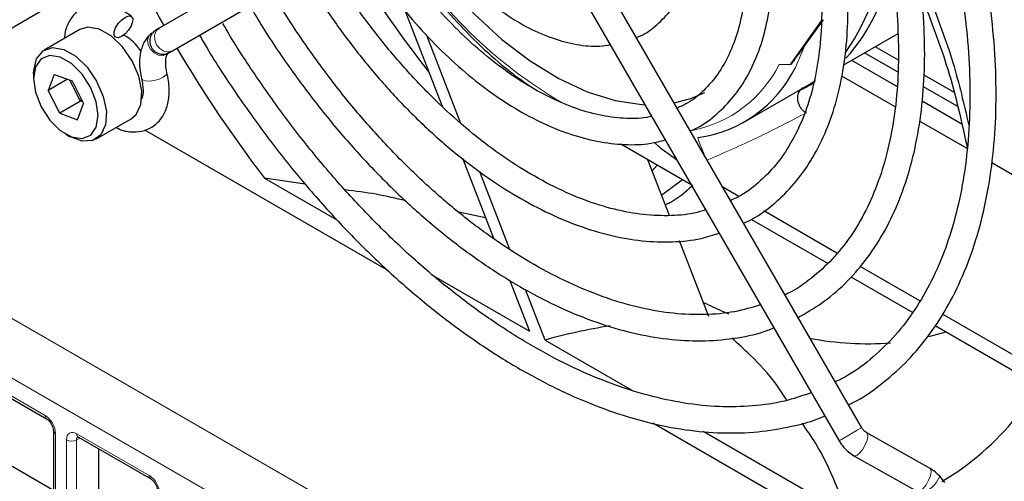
# Paper-space layout 'Blatt2' of a CAD drawing. Header units: millimetres. Extents: x 5 to 418, y 2 to 292.
# Tile 46 of 68: x 87 to 104, y 192 to 200. Entities that reach past the tile are written whole.
import ezdxf

# ---------------------------------------------------------------- set-up
doc = ezdxf.new("R2010")
doc.units = ezdxf.units.MM

psp = doc.layouts.new('Blatt2')

# ---------------------------------------------------------------- linework, layer by layer
at = {"color": 7, "linetype": 'Continuous', "lineweight": 18}
for p, q in [((70.302, 204.409), (113.067, 179.721)), ((112.633, 178.96), (69.868, 203.648)), ((89.529, 199.642), (89.513, 199.635)), ((89.729, 199.249), (89.735, 199.253)), ((86.398, 193.795), (87.627, 193.085)), ((87.803, 192.779), (87.803, 191.36)), ((88.223, 192.698), (88.161, 192.67)), ((88.166, 192.774), (89.395, 192.065)), ((87.989, 191.253), (87.989, 192.672)), ((88.161, 192.67), (88.161, 191.25))]:
    psp.add_line(p, q, dxfattribs=at)
at = {"color": 7, "linetype": 'Continuous', "lineweight": 25}
for p, q in [((94.58, 202.563), (89.564, 199.666)), ((89.787, 199.282), (94.802, 202.178)), ((101.487, 192.878), (96.471, 201.565)), ((96.086, 201.343), (101.102, 192.655)), ((86.894, 199.57), (87.601, 199.979)), ((93.739, 199.955), (94.365, 198.34)), ((100.285, 199.051), (100.804, 199.789)), ((100.523, 199.367), (100.836, 199.808)), ((88.214, 199.64), (87.613, 199.293)), ((89.436, 199.582), (89.416, 199.566)), ((89.502, 199.63), (89.504, 199.632)), ((89.525, 199.642), (89.511, 199.636)), ((89.564, 199.666), (89.515, 199.638)), ((89.515, 199.638), (89.57, 199.66)), ((94.685, 198.045), (94.107, 199.537)), ((101.18, 199.044), (102.102, 199.576)), ((89.717, 199.241), (89.733, 199.251)), ((89.717, 199.239), (89.717, 199.24)), ((89.723, 199.245), (89.735, 199.252)), ((89.724, 199.245), (89.755, 199.27)), ((89.726, 199.247), (89.724, 199.245)), ((89.736, 199.252), (89.735, 199.252)), ((89.76, 199.271), (89.736, 199.252)), ((89.737, 199.253), (89.787, 199.282)), ((101.533, 199.248), (102.101, 198.92)), ((101.71, 199.35), (102.103, 199.124)), ((100.085, 199.049), (100.285, 199.051)), ((101.312, 199.121), (102.085, 198.675)), ((87.432, 198.893), (87.432, 198.811)), ((87.783, 198.879), (87.678, 198.607)), ((87.783, 198.879), (88.084, 198.767)), ((102.54, 198.872), (103.042, 198.582)), ((88.006, 198.796), (87.678, 198.607)), ((88.229, 198.427), (88.047, 198.78)), ((88.084, 198.767), (88.281, 198.382)), ((99.497, 198.072), (100.593, 198.705)), ((100.668, 198.723), (100.457, 198.618)), ((100.593, 198.705), (100.703, 198.774)), ((102.053, 198.326), (101.148, 198.848)), ((87.875, 198.223), (87.678, 198.607)), ((102.531, 198.672), (103.1, 198.344)), ((88.229, 198.427), (87.875, 198.223)), ((88.177, 198.11), (88.281, 198.382)), ((88.229, 198.427), (88.246, 198.451)), ((88.265, 198.413), (88.229, 198.427)), ((102.512, 198.428), (103.174, 198.046)), ((87.875, 198.223), (88.177, 198.11)), ((88.488, 197.778), (89.089, 198.125)), ((103.273, 197.621), (102.467, 198.087)), ((87.98, 197.862), (88.05, 197.821)), ((93.453, 195.544), (89.32, 197.931)), ((97.396, 197.697), (98.589, 197.008)), ((94.709, 197.455), (95.236, 196.096)), ((98.225, 196.483), (97.858, 197.43)), ((104.115, 197.135), (103.697, 197.377)), ((95.516, 195.905), (95.005, 197.222)), ((97.932, 197.239), (98.017, 197.338)), ((91.348, 197.117), (92.58, 196.406)), ((92.039, 197.017), (91.348, 197.117)), ((98.446, 197.09), (98.092, 196.827)), ((99.398, 196.806), (99.129, 196.961)), ((95.102, 196.44), (94.65, 196.538)), ((101.066, 195.843), (99.823, 196.561)), ((99.614, 196.416), (100.906, 195.67)), ((98.891, 194.768), (98.393, 196.051)), ((102.471, 195.032), (101.457, 195.617)), ((94.218, 195.46), (95.847, 194.52)), ((95.511, 195.387), (95.847, 194.52)), ((101.302, 195.442), (102.353, 194.835)), ((96.113, 194.366), (95.78, 195.224)), ((104.115, 194.083), (102.859, 194.808)), ((102.732, 194.616), (104.115, 193.817)), ((96.113, 194.366), (97.585, 193.517)), ((102.624, 194.425), (102.917, 194.509)), ((86.424, 193.737), (87.653, 193.028)), ((102.026, 190.596), (97.94, 192.954)), ((87.767, 192.83), (87.767, 191.411)), ((88.191, 192.717), (89.42, 192.007)), ((98.794, 192.819), (101.238, 191.408)), ((102.648, 192.184), (101.573, 192.789)), ((88.538, 191.468), (88.538, 192.517)), ((101.355, 192.402), (102.43, 191.797)), ((87.767, 191.811), (86.859, 192.336)), ((102.896, 191.947), (102.81, 192.055))]:
    psp.add_line(p, q, dxfattribs=at)
at = {"color": 7, "linetype": 'Continuous', "lineweight": 25, "flags": 128}
for points in [[(93.67, 201.491), (93.674, 201.485), (94.054, 200.916), (94.469, 200.386), (94.913, 199.903), (95.379, 199.474), (95.858, 199.108), (96.344, 198.81), (96.827, 198.584), (97.301, 198.436), (97.757, 198.366), (97.806, 198.364)], [(88.923, 199.521), (88.866, 199.501), (88.822, 199.51), (88.799, 199.545), (88.8, 199.602), (88.824, 199.672), (88.869, 199.744), (88.927, 199.808), (88.989, 199.853), (89.046, 199.873), (89.09, 199.865), (89.113, 199.829), (89.112, 199.772), (89.088, 199.702), (89.043, 199.63), (88.986, 199.566), (88.923, 199.521)], [(88.543, 199.648), (88.351, 199.681), (88.214, 199.64)], [(89.089, 198.125), (89.173, 198.197), (89.253, 198.367), (89.267, 198.593), (89.215, 198.851), (89.102, 199.112), (88.94, 199.348), (88.747, 199.533), (88.543, 199.648)], [(87.432, 198.893), (87.433, 198.943), (87.481, 199.144), (87.591, 199.279), (87.75, 199.334), (87.942, 199.301)], [(87.884, 199.173), (87.705, 199.201), (87.559, 199.144), (87.464, 199.008), (87.432, 198.81), (87.465, 198.575), (87.56, 198.329), (87.706, 198.104), (87.885, 197.926), (88.075, 197.816), (88.254, 197.789), (88.4, 197.846), (88.495, 197.982), (88.528, 198.179), (88.494, 198.415), (88.399, 198.66), (88.253, 198.885), (88.074, 199.063), (87.884, 199.173)], [(87.942, 199.301), (88.146, 199.186), (88.339, 199.001), (88.501, 198.765), (88.614, 198.504), (88.666, 198.246), (88.652, 198.02), (88.572, 197.85), (88.435, 197.754), (88.257, 197.743), (88.057, 197.817), (88.05, 197.821)], [(98.302, 198.395), (98.586, 198.468), (98.824, 198.569)], [(98.799, 195.004), (99.158, 194.843), (99.23, 194.813)]]:
    psp.add_lwpolyline(points, dxfattribs=at)
at = {"color": 7, "linetype": 'Continuous', "lineweight": 18, "flags": 128}
for points in [[(89.416, 199.566), (89.388, 199.531), (89.366, 199.461), (89.375, 199.382), (89.414, 199.306), (89.475, 199.245), (89.55, 199.208), (89.628, 199.2), (89.697, 199.224), (89.717, 199.239)], [(89.787, 199.282), (89.718, 199.261), (89.643, 199.274), (89.573, 199.317), (89.518, 199.383), (89.488, 199.464), (89.486, 199.546), (89.513, 199.617), (89.564, 199.666)], [(100.523, 199.367), (100.387, 199.05), (100.36, 198.997)], [(89.262, 198.809), (89.279, 198.786), (89.326, 198.769), (89.397, 198.766), (89.48, 198.777), (89.563, 198.8), (89.633, 198.833), (89.679, 198.871), (89.695, 198.906), (89.694, 198.913)], [(98.835, 197.47), (98.831, 197.479), (98.801, 197.548), (98.771, 197.62), (98.744, 197.688), (98.722, 197.746), (98.709, 197.787), (98.704, 197.809), (98.708, 197.808)], [(101.102, 192.655), (101.108, 192.659), (101.141, 192.678), (101.197, 192.711), (101.268, 192.752), (101.343, 192.795), (101.411, 192.834), (101.46, 192.863), (101.485, 192.877), (101.487, 192.878)], [(101.355, 192.402), (101.367, 192.399), (101.406, 192.412), (101.454, 192.453), (101.503, 192.515), (101.546, 192.59), (101.577, 192.666), (101.591, 192.731), (101.585, 192.776), (101.573, 192.789)], [(102.43, 191.797), (102.442, 191.793), (102.481, 191.806), (102.529, 191.847), (102.578, 191.91), (102.621, 191.985), (102.652, 192.061), (102.666, 192.126), (102.66, 192.171), (102.648, 192.184)]]:
    psp.add_lwpolyline(points, dxfattribs=at)
at = {"color": 7, "linetype": 'Continuous', "lineweight": 25}
for centre, radius, start, end in [((98.348, 201.274), 3.508, 324.8893, 359.5803), ((108.804, 210.503), 18.687, 210.6403, 218.3096), ((109.302, 210.807), 22.578, 206.312, 209.4395), ((99.035, 201.163), 2.965, 317.3142, 354.0447), ((88.651, 198.924), 0.693, 29.5383, 63.6046), ((109.058, 210.649), 22.288, 210.5367, 217.3833), ((96.902, 201.957), 4.46, 319.3307, 320.364), ((98.422, 199.947), 2.158, 277.6275, 333.8921), ((101.58, 199.379), 5.074, 258.959, 274.4775), ((100.545, 195.897), 4.555, 300.371, 321.6208)]:
    psp.add_arc(centre, radius, start, end, dxfattribs=at)
at = {"color": 7, "linetype": 'Continuous', "lineweight": 18}
for centre, radius, start, end in [((100.51, 205.386), 8.108, 211.6556, 239.5509), ((98.209, 199.984), 2.096, 280.9344, 333.4914), ((87.689, 193.079), 0.0623, 173.9725, 233.8675), ((87.829, 192.836), 0.0623, 186.2479, 246.0218), ((88.227, 192.768), 0.062, 173.888, 234.7998), ((88.078, 192.844), 0.194, 242.7384, 295.5295), ((89.456, 192.058), 0.0623, 173.9725, 233.8675), ((102.312, 192.268), 0.542, 288.443, 336.8875)]:
    psp.add_arc(centre, radius, start, end, dxfattribs=at)
at = {"color": 7, "linetype": 'Continuous', "lineweight": 25}
psp.add_ellipse((100.092, 190.491), major_axis=(7.357, -0.897), ratio=0.565682, start_param=2.040513, end_param=2.209587, dxfattribs=at)
at = {"color": 7, "linetype": 'Continuous', "lineweight": 18}
for centre, major_axis, ratio, start_param, end_param in [((87.626, 192.881), (-0.125, 0.217), 0.578965, 3.928442, 5.496499), ((88.166, 192.569), (-0.125, 0.217), 0.575802, 5.499237, 7.067295), ((88.254, 192.62), (-0.073, 0.103), 0.569649, 6.163641, 7.016731), ((89.394, 191.861), (-0.125, 0.217), 0.578965, 3.928442, 5.496499)]:
    psp.add_ellipse(centre, major_axis=major_axis, ratio=ratio, start_param=start_param, end_param=end_param, dxfattribs=at)
at = {"color": 7, "linetype": 'Continuous', "lineweight": 25}
for points, knots in [([(101.261, 193.268), (101.287, 193.28), (101.481, 193.368), (101.806, 193.6), (102.23, 193.965), (102.603, 194.4), (102.93, 194.894), (103.206, 195.446), (103.429, 196.051), (103.599, 196.706), (103.712, 197.407), (103.769, 198.147), (103.769, 198.921), (103.713, 199.724), (103.6, 200.55), (103.433, 201.393), (103.211, 202.247), (102.937, 203.106), (102.614, 203.965), (102.24, 204.816), (101.894, 205.526), (101.656, 205.943), (101.574, 206.088)], [0, 0, 0, 0, 0.008049, 0.060807, 0.113541, 0.166356, 0.219352, 0.272576, 0.326022, 0.379645, 0.433391, 0.487207, 0.541056, 0.594906, 0.648743, 0.702562, 0.75636, 0.81014, 0.863903, 0.917655, 0.971398, 1, 1, 1, 1]), ([(101.193, 205.868), (101.201, 205.855), (101.365, 205.577), (101.649, 205.015), (102.038, 204.188), (102.377, 203.349), (102.667, 202.509), (102.907, 201.672), (103.095, 200.846), (103.228, 200.035), (103.307, 199.248), (103.331, 198.488), (103.301, 197.763), (103.216, 197.077), (103.077, 196.435), (102.887, 195.842), (102.646, 195.302), (102.356, 194.818), (102.021, 194.392), (101.637, 194.032), (101.308, 193.786), (101.095, 193.684), (101.037, 193.657)], [0, 0, 0, 0, 0.002759, 0.057012, 0.111259, 0.165497, 0.21972, 0.273924, 0.328104, 0.382257, 0.436381, 0.490475, 0.544544, 0.5986, 0.652655, 0.70674, 0.760902, 0.815207, 0.869731, 0.924543, 0.97966, 1, 1, 1, 1]), ([(100.405, 194.751), (100.541, 194.828), (100.825, 194.988), (101.206, 195.315), (101.556, 195.709), (101.857, 196.166), (102.107, 196.679), (102.305, 197.245), (102.447, 197.86), (102.534, 198.519), (102.564, 199.215), (102.537, 199.943), (102.453, 200.697), (102.314, 201.469), (102.121, 202.253), (101.874, 203.044), (101.579, 203.835), (101.232, 204.616), (100.943, 205.205), (100.757, 205.524), (100.717, 205.594)], [0, 0, 0, 0, 0.0523003, 0.1094749, 0.1667189, 0.2241938, 0.2819796, 0.3400689, 0.398397, 0.4568813, 0.5154485, 0.5740454, 0.6326325, 0.6911968, 0.7497338, 0.8082444, 0.8667324, 0.9252032, 0.9836628, 1, 1, 1, 1]), ([(100.333, 205.372), (100.439, 205.178), (100.682, 204.739), (101.011, 204.032), (101.324, 203.264), (101.586, 202.494), (101.799, 201.728), (101.958, 200.974), (102.063, 200.239), (102.114, 199.528), (102.11, 198.849), (102.052, 198.206), (101.94, 197.607), (101.776, 197.056), (101.562, 196.557), (101.3, 196.114), (100.992, 195.729), (100.635, 195.412), (100.363, 195.215), (100.2, 195.145), (100.182, 195.138)], [0, 0, 0, 0, 0.046361, 0.105459, 0.164544, 0.223608, 0.282644, 0.341646, 0.400608, 0.459528, 0.518407, 0.577257, 0.636097, 0.69496, 0.753911, 0.813044, 0.872479, 0.932323, 0.992603, 1, 1, 1, 1]), ([(99.481, 196.352), (99.532, 196.375), (99.724, 196.463), (100.015, 196.685), (100.349, 197.015), (100.633, 197.411), (100.868, 197.863), (101.049, 198.369), (101.176, 198.924), (101.246, 199.522), (101.26, 200.157), (101.216, 200.82), (101.116, 201.507), (100.961, 202.208), (100.752, 202.917), (100.494, 203.628), (100.183, 204.329), (99.948, 204.81), (99.808, 205.048), (99.799, 205.063)], [0, 0, 0, 0, 0.023224, 0.08673, 0.15021, 0.213925, 0.278073, 0.342691, 0.407694, 0.472946, 0.538322, 0.603733, 0.669122, 0.734472, 0.799783, 0.865057, 0.930303, 0.995533, 1, 1, 1, 1]), ([(99.411, 204.839), (99.489, 204.697), (99.69, 204.335), (99.966, 203.735), (100.237, 203.049), (100.458, 202.362), (100.628, 201.683), (100.744, 201.019), (100.806, 200.378), (100.813, 199.767), (100.767, 199.192), (100.667, 198.661), (100.516, 198.178), (100.315, 197.749), (100.069, 197.375), (99.775, 197.066), (99.505, 196.851), (99.318, 196.765), (99.258, 196.738)], [0, 0, 0, 0, 0.042799, 0.108887, 0.174954, 0.240985, 0.306969, 0.372895, 0.438754, 0.504547, 0.570286, 0.636004, 0.701752, 0.767641, 0.833849, 0.900591, 0.968029, 1, 1, 1, 1]), ([(98.576, 197.92), (98.615, 197.936), (98.78, 198.006), (99.031, 198.199), (99.321, 198.494), (99.56, 198.855), (99.748, 199.269), (99.882, 199.736), (99.961, 200.248), (99.982, 200.799), (99.945, 201.379), (99.853, 201.982), (99.704, 202.598), (99.504, 203.219), (99.251, 203.836), (99.044, 204.279), (98.911, 204.507), (98.892, 204.54)], [0, 0, 0, 0, 0.0227563, 0.0951274, 0.1674081, 0.2400642, 0.3134505, 0.3875973, 0.4623068, 0.537325, 0.6124537, 0.6875556, 0.7625954, 0.8375689, 0.9124875, 0.98737, 1, 1, 1, 1]), ([(98.505, 204.316), (98.568, 204.202), (98.735, 203.898), (98.961, 203.386), (99.181, 202.792), (99.349, 202.201), (99.464, 201.623), (99.526, 201.066), (99.534, 200.539), (99.488, 200.049), (99.39, 199.605), (99.242, 199.212), (99.049, 198.874), (98.809, 198.597), (98.577, 198.405), (98.411, 198.332), (98.352, 198.307)], [0, 0, 0, 0, 0.045515, 0.121607, 0.197654, 0.273629, 0.349509, 0.425274, 0.500916, 0.576458, 0.651963, 0.727546, 0.803469, 0.880142, 0.958002, 1, 1, 1, 1]), ([(97.66, 199.506), (97.683, 199.515), (97.815, 199.562), (98.019, 199.718), (98.26, 199.969), (98.447, 200.284), (98.583, 200.65), (98.663, 201.064), (98.687, 201.519), (98.652, 202.003), (98.56, 202.508), (98.413, 203.022), (98.222, 203.529), (98.057, 203.853), (97.977, 204.011)], [0, 0, 0, 0, 0.0188752, 0.1057241, 0.1921947, 0.2793012, 0.3678641, 0.4578767, 0.5488109, 0.6401121, 0.731392, 0.8225479, 0.9135809, 1, 1, 1, 1]), ([(93.863, 201.602), (93.898, 201.544), (94.028, 201.326), (94.293, 200.978), (94.65, 200.568), (95.033, 200.207), (95.431, 199.901), (95.838, 199.657), (96.248, 199.479), (96.651, 199.378), (96.978, 199.344), (97.158, 199.374), (97.217, 199.384)], [0, 0, 0, 0, 0.04072, 0.15326, 0.265905, 0.378733, 0.491819, 0.60521, 0.71888, 0.832538, 0.945517, 1, 1, 1, 1]), ([(97.919, 198.168), (97.892, 198.161), (97.746, 198.124), (97.448, 198.126), (97.032, 198.178), (96.596, 198.306), (96.148, 198.501), (95.695, 198.761), (95.242, 199.083), (94.797, 199.464), (94.367, 199.896), (93.958, 200.376), (93.603, 200.852), (93.402, 201.178), (93.314, 201.319)], [0, 0, 0, 0, 0.02143, 0.114814, 0.206762, 0.29772, 0.388184, 0.478482, 0.568764, 0.65911, 0.749552, 0.840087, 0.930697, 1, 1, 1, 1]), ([(92.942, 201.071), (93.057, 200.888), (93.294, 200.516), (93.696, 199.992), (94.128, 199.5), (94.584, 199.055), (95.057, 198.664), (95.542, 198.331), (96.031, 198.062), (96.519, 197.861), (97, 197.731), (97.465, 197.678), (97.852, 197.687), (98.07, 197.745), (98.151, 197.766)], [0, 0, 0, 0, 0.082769, 0.169201, 0.255683, 0.342244, 0.428908, 0.515696, 0.60261, 0.689619, 0.776585, 0.863268, 0.949336, 1, 1, 1, 1]), ([(98.837, 196.578), (98.773, 196.559), (98.572, 196.497), (98.199, 196.47), (97.726, 196.494), (97.231, 196.592), (96.72, 196.759), (96.199, 196.995), (95.673, 197.295), (95.147, 197.658), (94.629, 198.081), (94.123, 198.557), (93.635, 199.083), (93.172, 199.653), (92.758, 200.225), (92.518, 200.617), (92.408, 200.795)], [0, 0, 0, 0, 0.0362926, 0.1130617, 0.1890689, 0.2644366, 0.3393975, 0.4141539, 0.4888402, 0.5635205, 0.6382334, 0.7129975, 0.7878149, 0.8626791, 0.9375791, 1, 1, 1, 1]), ([(92.036, 200.548), (92.046, 200.532), (92.182, 200.291), (92.483, 199.848), (92.936, 199.229), (93.423, 198.651), (93.934, 198.118), (94.464, 197.635), (95.009, 197.208), (95.563, 196.84), (96.121, 196.536), (96.677, 196.3), (97.225, 196.135), (97.76, 196.042), (98.274, 196.026), (98.713, 196.07), (98.965, 196.15), (99.066, 196.182)], [0, 0, 0, 0, 0.005252, 0.077956, 0.150672, 0.223414, 0.296195, 0.369027, 0.441921, 0.514884, 0.587914, 0.660993, 0.734054, 0.806988, 0.879641, 0.95184, 1, 1, 1, 1]), ([(93.94, 200.597), (94.018, 200.49), (94.232, 200.197), (94.615, 199.761), (95.078, 199.296), (95.499, 198.929), (95.766, 198.743), (95.869, 198.672)], [0, 0, 0, 0, 0.138006, 0.375759, 0.613682, 0.85183, 1, 1, 1, 1]), ([(102.472, 200.595), (102.676, 200.088), (103.024, 199.225), (103.221, 198.373), (103.302, 198.021)], [0, 0, 0, 0, 0.587092, 1, 1, 1, 1]), ([(99.77, 194.963), (99.624, 194.92), (99.323, 194.833), (98.826, 194.788), (98.295, 194.809), (97.742, 194.902), (97.173, 195.065), (96.591, 195.297), (96.002, 195.596), (95.411, 195.959), (94.822, 196.384), (94.242, 196.867), (93.675, 197.404), (93.127, 197.99), (92.601, 198.62), (92.106, 199.291), (91.739, 199.834), (91.55, 200.159), (91.503, 200.24)], [0, 0, 0, 0, 0.062856, 0.129349, 0.19538, 0.261011, 0.326365, 0.39156, 0.456683, 0.521788, 0.5869, 0.652038, 0.71721, 0.782414, 0.847648, 0.912906, 0.97818, 1, 1, 1, 1]), ([(102.498, 200.212), (102.659, 199.796), (102.995, 198.924), (103.183, 198.066), (103.28, 197.617)], [0, 0, 0, 0, 0.477683, 1, 1, 1, 1]), ([(89.093, 199.862), (89.053, 199.892), (88.935, 199.977), (88.74, 200.062), (88.517, 200.091), (88.31, 200.048), (88.135, 199.933), (88.017, 199.758), (87.96, 199.607), (87.958, 199.511), (87.957, 199.492)], [0, 0, 0, 0, 0.08778, 0.255108, 0.399643, 0.536373, 0.682627, 0.822799, 0.965714, 1, 1, 1, 1]), ([(91.119, 200.018), (91.186, 199.904), (91.398, 199.541), (91.797, 198.957), (92.308, 198.274), (92.85, 197.631), (93.417, 197.033), (94.003, 196.484), (94.605, 195.989), (95.218, 195.553), (95.836, 195.179), (96.455, 194.87), (97.07, 194.63), (97.675, 194.461), (98.266, 194.365), (98.837, 194.342), (99.379, 194.398), (99.764, 194.477), (99.956, 194.559), (99.989, 194.573)], [0, 0, 0, 0, 0.0293679, 0.0931863, 0.1570142, 0.220859, 0.2847282, 0.3486291, 0.4125677, 0.4765487, 0.5405727, 0.6046339, 0.6687131, 0.7327618, 0.7967132, 0.8604759, 0.9239491, 0.9870593, 1, 1, 1, 1]), ([(100.63, 193.473), (100.501, 193.428), (100.207, 193.323), (99.708, 193.244), (99.143, 193.222), (98.553, 193.274), (97.944, 193.396), (97.318, 193.588), (96.681, 193.848), (96.038, 194.176), (95.392, 194.568), (94.748, 195.022), (94.112, 195.535), (93.488, 196.103), (92.881, 196.722), (92.295, 197.388), (91.735, 198.095), (91.208, 198.841), (90.843, 199.394), (90.668, 199.702), (90.644, 199.744)], [0, 0, 0, 0, 0.046684, 0.106631, 0.166273, 0.225608, 0.284695, 0.343616, 0.402441, 0.461221, 0.519991, 0.578765, 0.637556, 0.69637, 0.755209, 0.814069, 0.872948, 0.931841, 0.990744, 1, 1, 1, 1]), ([(89.415, 199.565), (89.384, 199.532), (89.309, 199.45), (89.243, 199.277), (89.217, 199.056), (89.247, 198.893), (89.262, 198.809)], [0, 0, 0, 0, 0.180053, 0.4385894, 0.7112508, 1, 1, 1, 1]), ([(89.515, 199.638), (89.493, 199.622), (89.459, 199.598), (89.426, 199.547), (89.408, 199.499), (89.401, 199.444), (89.408, 199.387), (89.43, 199.334), (89.463, 199.289), (89.504, 199.256), (89.559, 199.229), (89.624, 199.218), (89.689, 199.229), (89.722, 199.246), (89.737, 199.253)], [0, 0, 0, 0, 0.113743, 0.181126, 0.254943, 0.333906, 0.415898, 0.498233, 0.578149, 0.653331, 0.722244, 0.838658, 0.92942, 1, 1, 1, 1]), ([(89.564, 199.654), (89.563, 199.654), (89.541, 199.653), (89.521, 199.641), (89.502, 199.63)], [0, 0, 0, 0, 0.058695, 1, 1, 1, 1]), ([(90.246, 199.547), (90.289, 199.472), (90.487, 199.126), (90.879, 198.533), (91.42, 197.775), (91.995, 197.055), (92.595, 196.377), (93.219, 195.745), (93.861, 195.165), (94.517, 194.639), (95.183, 194.173), (95.854, 193.769), (96.525, 193.431), (97.192, 193.16), (97.851, 192.96), (98.495, 192.832), (99.121, 192.779), (99.725, 192.796), (100.296, 192.896), (100.674, 192.992), (100.85, 193.075), (100.857, 193.079)], [0, 0, 0, 0, 0.015824, 0.073566, 0.131312, 0.189069, 0.24684, 0.304631, 0.362445, 0.420287, 0.478159, 0.53606, 0.593986, 0.651926, 0.709849, 0.767714, 0.825465, 0.883037, 0.94037, 0.997436, 1, 1, 1, 1]), ([(100.337, 199.112), (100.381, 199.173), (100.437, 199.251), (100.508, 199.347), (100.523, 199.367)], [0, 0, 0, 0, 0.786238, 1, 1, 1, 1]), ([(89.694, 198.913), (89.688, 198.943), (89.67, 199.031), (89.673, 199.153), (89.701, 199.223), (89.713, 199.236), (89.718, 199.24)], [0, 0, 0, 0, 0.172668, 0.498132, 0.815255, 1, 1, 1, 1]), ([(88.834, 197.978), (88.856, 197.966), (88.947, 197.916), (89.113, 197.894), (89.325, 197.917), (89.511, 198.02), (89.645, 198.185), (89.72, 198.39), (89.745, 198.634), (89.712, 198.817), (89.694, 198.913)], [0, 0, 0, 0, 0.04179, 0.178033, 0.305962, 0.443918, 0.57463, 0.705792, 0.845665, 1, 1, 1, 1]), ([(89.262, 198.809), (89.269, 198.774), (89.29, 198.673), (89.292, 198.539), (89.272, 198.481), (89.264, 198.457)], [0, 0, 0, 0, 0.239381, 0.697196, 1, 1, 1, 1]), ([(100.491, 198.65), (100.465, 198.632), (100.422, 198.601), (100.394, 198.524), (100.393, 198.453), (100.408, 198.386), (100.438, 198.326), (100.478, 198.276), (100.514, 198.244), (100.536, 198.231), (100.543, 198.226)], [0, 0, 0, 0, 0.250627, 0.420835, 0.549685, 0.653963, 0.758686, 0.853863, 0.954133, 1, 1, 1, 1]), ([(98.348, 197.425), (98.256, 197.488), (98.126, 197.578), (98, 197.69), (97.964, 197.723)], [0, 0, 0, 0, 0.709693, 1, 1, 1, 1]), ([(93.75, 196.733), (93.584, 196.772), (93.249, 196.851), (92.897, 196.896), (92.719, 196.918)], [0, 0, 0, 0, 0.496408, 1, 1, 1, 1]), ([(98.617, 196.992), (98.495, 196.88), (98.354, 196.751), (98.18, 196.674), (98.156, 196.663)], [0, 0, 0, 0, 0.856095, 1, 1, 1, 1]), ([(100.216, 193.343), (100.157, 193.436), (99.988, 193.702), (99.666, 194.054), (99.386, 194.303), (99.279, 194.398)], [0, 0, 0, 0, 0.250093, 0.71577, 1, 1, 1, 1]), ([(87.653, 193.028), (87.66, 193.023), (87.676, 193.013), (87.705, 192.982), (87.733, 192.943), (87.755, 192.897), (87.765, 192.856), (87.766, 192.838), (87.767, 192.83)], [0, 0, 0, 0, 0.155419, 0.319081, 0.497627, 0.684711, 0.870071, 1, 1, 1, 1]), ([(101.238, 191.408), (101.091, 191.814), (100.899, 192.342), (100.553, 192.842), (100.473, 192.958)], [0, 0, 0, 0, 0.769208, 1, 1, 1, 1]), ([(101.573, 192.789), (101.562, 192.797), (101.536, 192.813), (101.506, 192.847), (101.491, 192.871), (101.487, 192.878)], [0, 0, 0, 0, 0.363865, 0.817008, 1, 1, 1, 1]), ([(88.175, 192.724), (88.176, 192.724), (88.176, 192.724), (88.186, 192.719), (88.191, 192.717)], [0, 0, 0, 0, 0.511658, 1, 1, 1, 1]), ([(101.102, 192.655), (101.126, 192.618), (101.192, 192.515), (101.292, 192.446), (101.355, 192.402)], [0, 0, 0, 0, 0.361887, 1, 1, 1, 1]), ([(102.81, 192.056), (102.778, 192.087), (102.729, 192.136), (102.67, 192.171), (102.648, 192.184)], [0, 0, 0, 0, 0.632648, 1, 1, 1, 1]), ([(89.42, 192.007), (89.428, 192.002), (89.444, 191.992), (89.473, 191.962), (89.501, 191.922), (89.522, 191.876), (89.533, 191.836), (89.534, 191.817), (89.534, 191.81)], [0, 0, 0, 0, 0.155419, 0.319081, 0.497627, 0.684711, 0.870071, 1, 1, 1, 1])]:
    psp.add_open_spline(points, degree=3, knots=knots, dxfattribs=at)
at = {"color": 7, "linetype": 'Continuous', "lineweight": 18}
psp.add_open_spline([(100.543, 198.226), (100.27, 198.084), (99.719, 197.796), (99.146, 197.546), (98.858, 197.42)], degree=3, knots=[0, 0, 0, 0, 0.497178, 1, 1, 1, 1], dxfattribs=at)

doc.saveas('drawing.dxf')
